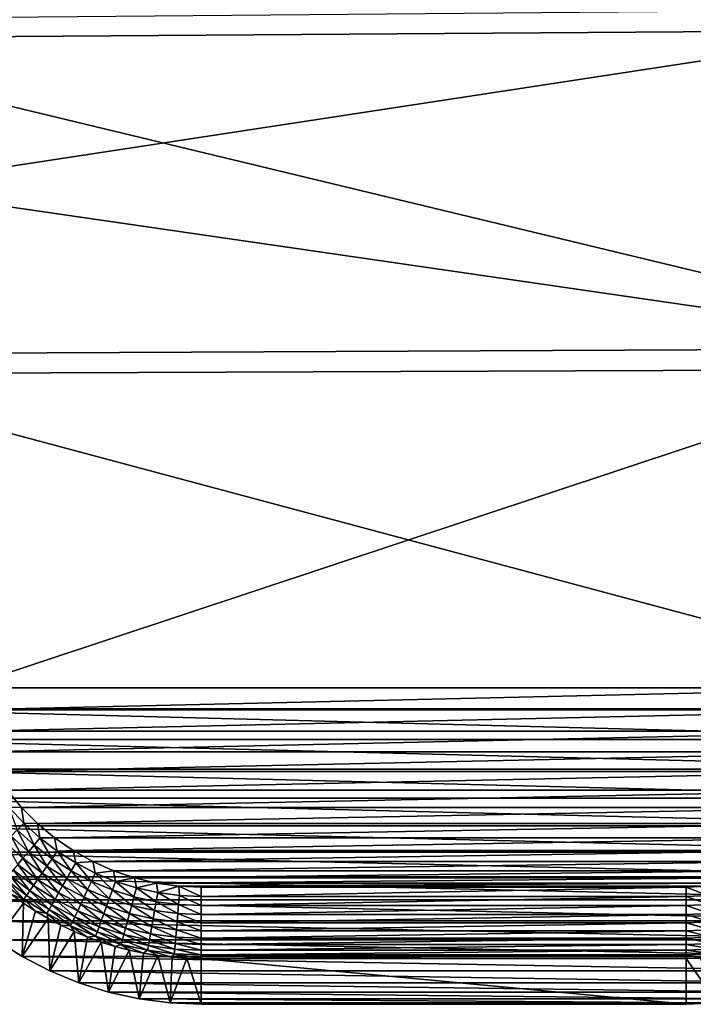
# Model space of a CAD drawing. Extents: x -320 to 320, y -695 to 695.
# Tile 32 of 169: x 198 to 238, y -695 to -637. Entities that reach past the tile are written whole.
import ezdxf

# ---------------------------------------------------------------- set-up
doc = ezdxf.new("R2010")
doc.units = 0
doc.header["$LTSCALE"] = 50.062222
for name, color, linetype in [('1', 7, 'CONTINUOUS'), ('12', 7, 'CONTINUOUS'), ('13', 7, 'CONTINUOUS'), ('14', 7, 'CONTINUOUS'), ('2', 7, 'CONTINUOUS'), ('58', 7, 'CONTINUOUS'), ('59', 7, 'CONTINUOUS'), ('60', 7, 'CONTINUOUS')]:
    doc.layers.add(name, color=color, linetype=linetype)

msp = doc.modelspace()

# ---------------------------------------------------------------- linework, layer by layer
at = {"layer": '1', "color": 7, "linetype": 'CONTINUOUS'}
for points in [[(266.367, -637.097), (177.452, -617.643), (269.79, -616.733), (266.367, -637.097)], [(180.828, -637.704), (177.452, -617.643), (266.367, -637.097), (180.828, -637.704)], [(262.833, -657.442), (180.828, -637.704), (266.367, -637.097), (262.833, -657.442)], [(184.312, -657.745), (180.828, -637.704), (262.833, -657.442), (184.312, -657.745)], [(259.188, -677.768), (184.312, -657.745), (262.833, -657.442), (259.188, -677.768)], [(187.904, -677.768), (184.312, -657.745), (259.188, -677.768), (187.904, -677.768)], [(188.318, -679.59), (187.904, -677.768), (258.773, -679.59), (188.318, -679.59)], [(258.773, -679.59), (187.904, -677.768), (259.188, -677.768), (258.773, -679.59)], [(188.889, -681.368), (188.318, -679.59), (258.202, -681.368), (188.889, -681.368)], [(258.202, -681.368), (188.318, -679.59), (258.773, -679.59), (258.202, -681.368)], [(189.612, -683.091), (188.889, -681.368), (257.479, -683.091), (189.612, -683.091)], [(257.479, -683.091), (188.889, -681.368), (258.202, -681.368), (257.479, -683.091)], [(190.482, -684.744), (189.612, -683.091), (256.609, -684.744), (190.482, -684.744)], [(256.609, -684.744), (189.612, -683.091), (257.479, -683.091), (256.609, -684.744)], [(191.492, -686.315), (190.482, -684.744), (255.599, -686.315), (191.492, -686.315)], [(255.599, -686.315), (190.482, -684.744), (256.609, -684.744), (255.599, -686.315)], [(192.635, -687.793), (191.492, -686.315), (254.457, -687.793), (192.635, -687.793)], [(254.457, -687.793), (191.492, -686.315), (255.599, -686.315), (254.457, -687.793)], [(193.901, -689.166), (192.635, -687.793), (253.19, -689.166), (193.901, -689.166)], [(253.19, -689.166), (192.635, -687.793), (254.457, -687.793), (253.19, -689.166)], [(195.282, -690.424), (193.901, -689.166), (251.809, -690.424), (195.282, -690.424)], [(251.809, -690.424), (193.901, -689.166), (253.19, -689.166), (251.809, -690.424)], [(196.767, -691.557), (195.282, -690.424), (250.324, -691.557), (196.767, -691.557)], [(250.324, -691.557), (195.282, -690.424), (251.809, -690.424), (250.324, -691.557)], [(198.345, -692.557), (196.767, -691.557), (248.746, -692.557), (198.345, -692.557)], [(248.746, -692.557), (196.767, -691.557), (250.324, -691.557), (248.746, -692.557)], [(200.004, -693.417), (198.345, -692.557), (247.087, -693.417), (200.004, -693.417)], [(247.087, -693.417), (198.345, -692.557), (248.746, -692.557), (247.087, -693.417)], [(201.731, -694.129), (200.004, -693.417), (245.361, -694.129), (201.731, -694.129)], [(245.361, -694.129), (200.004, -693.417), (247.087, -693.417), (245.361, -694.129)], [(203.513, -694.688), (201.731, -694.129), (243.578, -694.688), (203.513, -694.688)], [(243.578, -694.688), (201.731, -694.129), (245.361, -694.129), (243.578, -694.688)], [(205.337, -695.091), (203.513, -694.688), (241.754, -695.091), (205.337, -695.091)], [(241.754, -695.091), (203.513, -694.688), (243.578, -694.688), (241.754, -695.091)], [(207.189, -695.334), (205.337, -695.091), (239.902, -695.334), (207.189, -695.334)], [(239.902, -695.334), (205.337, -695.091), (241.754, -695.091), (239.902, -695.334)], [(209.056, -695.415), (207.189, -695.334), (238.036, -695.415), (209.056, -695.415)], [(238.036, -695.415), (207.189, -695.334), (239.902, -695.334), (238.036, -695.415)]]:
    msp.add_3dface(points, dxfattribs=at)
at = {"layer": '12', "color": 7, "linetype": 'CONTINUOUS'}
for points in [[(197.72, -688.859, 7.965), (196.767, -691.557), (198.424, -689.369, 7.965), (197.72, -688.859, 7.965)], [(196.767, -691.557), (198.345, -692.557), (198.424, -689.369, 7.965), (196.767, -691.557)], [(198.424, -689.369, 7.965), (198.345, -692.557), (199.152, -689.845, 7.965), (198.424, -689.369, 7.965)], [(199.152, -689.845, 7.965), (198.345, -692.557), (199.9, -690.286, 7.965), (199.152, -689.845, 7.965)], [(198.345, -692.557), (200.004, -693.417), (199.9, -690.286, 7.965), (198.345, -692.557)], [(199.9, -690.286, 7.965), (200.004, -693.417), (200.669, -690.693, 7.965), (199.9, -690.286, 7.965)], [(200.669, -690.693, 7.965), (200.004, -693.417), (201.455, -691.064, 7.965), (200.669, -690.693, 7.965)], [(200.004, -693.417), (201.731, -694.129), (201.455, -691.064, 7.965), (200.004, -693.417)], [(201.455, -691.064, 7.965), (201.731, -694.129), (202.258, -691.397, 7.965), (201.455, -691.064, 7.965)], [(202.258, -691.397, 7.965), (201.731, -694.129), (203.076, -691.694, 7.965), (202.258, -691.397, 7.965)], [(201.731, -694.129), (203.513, -694.688), (203.076, -691.694, 7.965), (201.731, -694.129)], [(203.076, -691.694, 7.965), (203.513, -694.688), (203.906, -691.952, 7.965), (203.076, -691.694, 7.965)], [(203.906, -691.952, 7.965), (203.513, -694.688), (204.747, -692.171, 7.965), (203.906, -691.952, 7.965)], [(203.513, -694.688), (205.337, -695.091), (204.747, -692.171, 7.965), (203.513, -694.688)], [(204.747, -692.171, 7.965), (205.337, -695.091), (205.598, -692.351, 7.965), (204.747, -692.171, 7.965)], [(205.598, -692.351, 7.965), (205.337, -695.091), (206.456, -692.491, 7.965), (205.598, -692.351, 7.965)], [(205.337, -695.091), (207.189, -695.334), (206.456, -692.491, 7.965), (205.337, -695.091)], [(206.456, -692.491, 7.965), (207.189, -695.334), (207.319, -692.592, 7.965), (206.456, -692.491, 7.965)], [(207.319, -692.592, 7.965), (207.189, -695.334), (208.186, -692.652, 7.965), (207.319, -692.592, 7.965)], [(207.189, -695.334), (209.056, -695.415), (208.186, -692.652, 7.965), (207.189, -695.334)], [(208.186, -692.652, 7.965), (209.056, -695.415), (209.056, -692.672, 7.965), (208.186, -692.652, 7.965)]]:
    msp.add_3dface(points, dxfattribs=at)
at = {"layer": '13', "color": 7, "linetype": 'CONTINUOUS'}
for points in [[(209.056, -695.415), (238.036, -695.415), (209.056, -692.672, 7.965), (209.056, -695.415)], [(209.056, -692.672, 7.965), (238.036, -695.415), (238.036, -692.672, 7.965), (209.056, -692.672, 7.965)]]:
    msp.add_3dface(points, dxfattribs=at)
at = {"layer": '14', "color": 7, "linetype": 'CONTINUOUS'}
for points in [[(238.036, -692.672, 7.965), (239.902, -695.334), (238.905, -692.652, 7.965), (238.036, -692.672, 7.965)], [(238.036, -695.415), (239.902, -695.334), (238.036, -692.672, 7.965), (238.036, -695.415)]]:
    msp.add_3dface(points, dxfattribs=at)
at = {"layer": '2', "color": 7, "linetype": 'CONTINUOUS'}
for points in [[(189.461, -646.588, 11), (259.47, -635.918, 11), (187.725, -636.524, 11), (189.461, -646.588, 11)], [(255.942, -656.226, 11), (259.47, -635.918, 11), (189.461, -646.588, 11), (255.942, -656.226, 11)], [(191.203, -656.528, 11), (255.942, -656.226, 11), (189.461, -646.588, 11), (191.203, -656.528, 11)], [(194.788, -676.514, 11), (255.942, -656.226, 11), (191.203, -656.528, 11), (194.788, -676.514, 11)], [(252.303, -676.514, 11), (255.942, -656.226, 11), (194.788, -676.514, 11), (252.303, -676.514, 11)], [(195.09, -677.824, 11), (252.303, -676.514, 11), (194.788, -676.514, 11), (195.09, -677.824, 11)], [(252.002, -677.824, 11), (252.303, -676.514, 11), (195.09, -677.824, 11), (252.002, -677.824, 11)], [(195.512, -679.1, 11), (252.002, -677.824, 11), (195.09, -677.824, 11), (195.512, -679.1, 11)], [(251.58, -679.1, 11), (252.002, -677.824, 11), (195.512, -679.1, 11), (251.58, -679.1, 11)], [(196.05, -680.331, 11), (251.58, -679.1, 11), (195.512, -679.1, 11), (196.05, -680.331, 11)], [(251.042, -680.331, 11), (251.58, -679.1, 11), (196.05, -680.331, 11), (251.042, -680.331, 11)], [(196.7, -681.508, 11), (251.042, -680.331, 11), (196.05, -680.331, 11), (196.7, -681.508, 11)], [(250.392, -681.508, 11), (251.042, -680.331, 11), (196.7, -681.508, 11), (250.392, -681.508, 11)], [(197.455, -682.619, 11), (250.392, -681.508, 11), (196.7, -681.508, 11), (197.455, -682.619, 11)], [(249.636, -682.619, 11), (250.392, -681.508, 11), (197.455, -682.619, 11), (249.636, -682.619, 11)], [(198.311, -683.656, 11), (249.636, -682.619, 11), (197.455, -682.619, 11), (198.311, -683.656, 11)], [(248.78, -683.656, 11), (249.636, -682.619, 11), (198.311, -683.656, 11), (248.78, -683.656, 11)], [(199.259, -684.608, 11), (248.78, -683.656, 11), (198.311, -683.656, 11), (199.259, -684.608, 11)], [(247.832, -684.608, 11), (248.78, -683.656, 11), (199.259, -684.608, 11), (247.832, -684.608, 11)], [(200.291, -685.469, 11), (247.832, -684.608, 11), (199.259, -684.608, 11), (200.291, -685.469, 11)], [(246.8, -685.469, 11), (247.832, -684.608, 11), (200.291, -685.469, 11), (246.8, -685.469, 11)], [(201.398, -686.231, 11), (246.8, -685.469, 11), (200.291, -685.469, 11), (201.398, -686.231, 11)], [(245.693, -686.231, 11), (246.8, -685.469, 11), (201.398, -686.231, 11), (245.693, -686.231, 11)], [(202.571, -686.887, 11), (245.693, -686.231, 11), (201.398, -686.231, 11), (202.571, -686.887, 11)], [(244.52, -686.887, 11), (245.693, -686.231, 11), (202.571, -686.887, 11), (244.52, -686.887, 11)], [(203.8, -687.432, 11), (244.52, -686.887, 11), (202.571, -686.887, 11), (203.8, -687.432, 11)], [(243.291, -687.432, 11), (244.52, -686.887, 11), (203.8, -687.432, 11), (243.291, -687.432, 11)], [(205.074, -687.86, 11), (243.291, -687.432, 11), (203.8, -687.432, 11), (205.074, -687.86, 11)], [(242.017, -687.86, 11), (243.291, -687.432, 11), (205.074, -687.86, 11), (242.017, -687.86, 11)], [(206.382, -688.169, 11), (242.017, -687.86, 11), (205.074, -687.86, 11), (206.382, -688.169, 11)], [(240.709, -688.169, 11), (242.017, -687.86, 11), (206.382, -688.169, 11), (240.709, -688.169, 11)], [(207.713, -688.355, 11), (240.709, -688.169, 11), (206.382, -688.169, 11), (207.713, -688.355, 11)], [(239.378, -688.355, 11), (240.709, -688.169, 11), (207.713, -688.355, 11), (239.378, -688.355, 11)], [(209.056, -688.418, 11), (239.378, -688.355, 11), (207.713, -688.355, 11), (209.056, -688.418, 11)], [(238.036, -688.418, 11), (239.378, -688.355, 11), (209.056, -688.418, 11), (238.036, -688.418, 11)]]:
    msp.add_3dface(points, dxfattribs=at)
at = {"layer": '58', "color": 7, "linetype": 'CONTINUOUS'}
for points in [[(239.378, -688.355, 11), (238.036, -688.418, 11), (239.342, -688.913, 10.966), (239.378, -688.355, 11)], [(239.342, -688.913, 10.966), (238.036, -688.418, 11), (238.036, -688.969, 10.966), (239.342, -688.913, 10.966)], [(239.342, -688.913, 10.966), (238.036, -688.969, 10.966), (239.39, -689.459, 10.863), (239.342, -688.913, 10.966)], [(239.39, -689.459, 10.863), (238.036, -688.969, 10.966), (238.036, -689.518, 10.863), (239.39, -689.459, 10.863)], [(239.39, -689.459, 10.863), (238.036, -689.518, 10.863), (239.436, -689.988, 10.694), (239.39, -689.459, 10.863)], [(239.436, -689.988, 10.694), (238.036, -689.518, 10.863), (238.036, -690.049, 10.694), (239.436, -689.988, 10.694)], [(239.436, -689.988, 10.694), (238.036, -690.049, 10.694), (239.48, -690.493, 10.46), (239.436, -689.988, 10.694)], [(239.48, -690.493, 10.46), (238.036, -690.049, 10.694), (238.036, -690.555, 10.46), (239.48, -690.493, 10.46)], [(239.48, -690.493, 10.46), (238.036, -690.555, 10.46), (239.521, -690.964, 10.165), (239.48, -690.493, 10.46)], [(239.521, -690.964, 10.165), (238.036, -690.555, 10.46), (238.036, -691.029, 10.165), (239.521, -690.964, 10.165)], [(239.521, -690.964, 10.165), (238.036, -691.029, 10.165), (239.559, -691.396, 9.814), (239.521, -690.964, 10.165)], [(239.559, -691.396, 9.814), (238.036, -691.029, 10.165), (238.036, -691.462, 9.814), (239.559, -691.396, 9.814)], [(239.559, -691.396, 9.814), (238.036, -691.462, 9.814), (239.592, -691.781, 9.411), (239.559, -691.396, 9.814)], [(239.592, -691.781, 9.411), (238.036, -691.462, 9.814), (238.036, -691.849, 9.411), (239.592, -691.781, 9.411)], [(239.592, -691.781, 9.411), (238.036, -691.849, 9.411), (239.621, -692.114, 8.965), (239.592, -691.781, 9.411)], [(239.621, -692.114, 8.965), (238.036, -691.849, 9.411), (238.036, -692.183, 8.965), (239.621, -692.114, 8.965)], [(239.621, -692.114, 8.965), (238.036, -692.183, 8.965), (239.645, -692.389, 8.48), (239.621, -692.114, 8.965)], [(239.645, -692.389, 8.48), (238.036, -692.183, 8.965), (238.036, -692.459, 8.48), (239.645, -692.389, 8.48)], [(238.905, -692.652, 7.965), (239.645, -692.389, 8.48), (238.036, -692.459, 8.48), (238.905, -692.652, 7.965)], [(238.036, -692.672, 7.965), (238.905, -692.652, 7.965), (238.036, -692.459, 8.48), (238.036, -692.672, 7.965)]]:
    msp.add_3dface(points, dxfattribs=at)
at = {"layer": '59', "color": 7, "linetype": 'CONTINUOUS'}
for points in [[(238.036, -688.418, 11), (209.056, -688.418, 11), (209.056, -688.969, 10.966), (238.036, -688.418, 11)], [(238.036, -688.969, 10.966), (238.036, -688.418, 11), (209.056, -688.969, 10.966), (238.036, -688.969, 10.966)], [(238.036, -689.518, 10.863), (238.036, -688.969, 10.966), (209.056, -689.518, 10.863), (238.036, -689.518, 10.863)], [(209.056, -689.518, 10.863), (238.036, -688.969, 10.966), (209.056, -688.969, 10.966), (209.056, -689.518, 10.863)], [(238.036, -690.049, 10.694), (238.036, -689.518, 10.863), (209.056, -690.049, 10.694), (238.036, -690.049, 10.694)], [(209.056, -690.049, 10.694), (238.036, -689.518, 10.863), (209.056, -689.518, 10.863), (209.056, -690.049, 10.694)], [(238.036, -690.555, 10.46), (238.036, -690.049, 10.694), (209.056, -690.555, 10.46), (238.036, -690.555, 10.46)], [(209.056, -690.555, 10.46), (238.036, -690.049, 10.694), (209.056, -690.049, 10.694), (209.056, -690.555, 10.46)], [(238.036, -691.029, 10.165), (238.036, -690.555, 10.46), (209.056, -691.029, 10.165), (238.036, -691.029, 10.165)], [(209.056, -691.029, 10.165), (238.036, -690.555, 10.46), (209.056, -690.555, 10.46), (209.056, -691.029, 10.165)], [(238.036, -691.462, 9.814), (238.036, -691.029, 10.165), (209.056, -691.462, 9.814), (238.036, -691.462, 9.814)], [(209.056, -691.462, 9.814), (238.036, -691.029, 10.165), (209.056, -691.029, 10.165), (209.056, -691.462, 9.814)], [(238.036, -691.849, 9.411), (238.036, -691.462, 9.814), (209.056, -691.849, 9.411), (238.036, -691.849, 9.411)], [(209.056, -691.849, 9.411), (238.036, -691.462, 9.814), (209.056, -691.462, 9.814), (209.056, -691.849, 9.411)], [(238.036, -692.183, 8.965), (238.036, -691.849, 9.411), (209.056, -692.183, 8.965), (238.036, -692.183, 8.965)], [(209.056, -692.183, 8.965), (238.036, -691.849, 9.411), (209.056, -691.849, 9.411), (209.056, -692.183, 8.965)], [(238.036, -692.459, 8.48), (238.036, -692.183, 8.965), (209.056, -692.459, 8.48), (238.036, -692.459, 8.48)], [(209.056, -692.459, 8.48), (238.036, -692.183, 8.965), (209.056, -692.183, 8.965), (209.056, -692.459, 8.48)], [(209.056, -692.672, 7.965), (238.036, -692.672, 7.965), (238.036, -692.459, 8.48), (209.056, -692.672, 7.965)], [(209.056, -692.672, 7.965), (238.036, -692.459, 8.48), (209.056, -692.459, 8.48), (209.056, -692.672, 7.965)]]:
    msp.add_3dface(points, dxfattribs=at)
at = {"layer": '60', "color": 7, "linetype": 'CONTINUOUS'}
for points in [[(198.311, -683.656, 11), (197.455, -682.619, 11), (197.558, -683.632, 10.966), (198.311, -683.656, 11)], [(198.444, -684.594, 10.966), (198.311, -683.656, 11), (197.558, -683.632, 10.966), (198.444, -684.594, 10.966)], [(198.444, -684.594, 10.966), (197.558, -683.632, 10.966), (198.058, -684.983, 10.863), (198.444, -684.594, 10.966)], [(199.259, -684.608, 11), (198.311, -683.656, 11), (198.444, -684.594, 10.966), (199.259, -684.608, 11)], [(199.06, -685.896, 10.863), (198.444, -684.594, 10.966), (198.058, -684.983, 10.863), (199.06, -685.896, 10.863)], [(199.411, -685.475, 10.966), (199.259, -684.608, 11), (198.444, -684.594, 10.966), (199.411, -685.475, 10.966)], [(199.411, -685.475, 10.966), (198.444, -684.594, 10.966), (199.06, -685.896, 10.863), (199.411, -685.475, 10.966)], [(200.291, -685.469, 11), (199.259, -684.608, 11), (199.411, -685.475, 10.966), (200.291, -685.469, 11)], [(198.395, -686.692, 10.46), (197.683, -685.36, 10.694), (197.327, -685.719, 10.46), (198.395, -686.692, 10.46)], [(198.72, -686.304, 10.694), (198.058, -684.983, 10.863), (197.683, -685.36, 10.694), (198.72, -686.304, 10.694)], [(198.72, -686.304, 10.694), (197.683, -685.36, 10.694), (198.395, -686.692, 10.46), (198.72, -686.304, 10.694)], [(199.06, -685.896, 10.863), (198.058, -684.983, 10.863), (198.72, -686.304, 10.694), (199.06, -685.896, 10.863)], [(198.395, -686.692, 10.46), (197.327, -685.719, 10.46), (198.092, -687.056, 10.165), (198.395, -686.692, 10.46)], [(199.834, -687.154, 10.694), (199.06, -685.896, 10.863), (198.72, -686.304, 10.694), (199.834, -687.154, 10.694)], [(200.138, -686.718, 10.863), (199.411, -685.475, 10.966), (199.06, -685.896, 10.863), (200.138, -686.718, 10.863)], [(200.138, -686.718, 10.863), (199.06, -685.896, 10.863), (199.834, -687.154, 10.694), (200.138, -686.718, 10.863)], [(200.451, -686.268, 10.966), (200.291, -685.469, 11), (199.411, -685.475, 10.966), (200.451, -686.268, 10.966)], [(200.451, -686.268, 10.966), (199.411, -685.475, 10.966), (200.138, -686.718, 10.863), (200.451, -686.268, 10.966)], [(201.398, -686.231, 11), (200.291, -685.469, 11), (200.451, -686.268, 10.966), (201.398, -686.231, 11)], [(199.545, -687.57, 10.46), (198.72, -686.304, 10.694), (198.395, -686.692, 10.46), (199.545, -687.57, 10.46)], [(199.834, -687.154, 10.694), (198.72, -686.304, 10.694), (199.545, -687.57, 10.46), (199.834, -687.154, 10.694)], [(201.283, -687.444, 10.863), (200.451, -686.268, 10.966), (200.138, -686.718, 10.863), (201.283, -687.444, 10.863)], [(201.556, -686.968, 10.966), (201.398, -686.231, 11), (200.451, -686.268, 10.966), (201.556, -686.968, 10.966)], [(201.556, -686.968, 10.966), (200.451, -686.268, 10.966), (201.283, -687.444, 10.863), (201.556, -686.968, 10.966)], [(202.571, -686.887, 11), (201.398, -686.231, 11), (201.556, -686.968, 10.966), (202.571, -686.887, 11)], [(199.026, -688.314, 9.814), (198.092, -687.056, 10.165), (197.814, -687.389, 9.814), (199.026, -688.314, 9.814)], [(199.274, -687.958, 10.165), (198.395, -686.692, 10.46), (198.092, -687.056, 10.165), (199.274, -687.958, 10.165)], [(199.274, -687.958, 10.165), (198.092, -687.056, 10.165), (199.026, -688.314, 9.814), (199.274, -687.958, 10.165)], [(199.545, -687.57, 10.46), (198.395, -686.692, 10.46), (199.274, -687.958, 10.165), (199.545, -687.57, 10.46)], [(200.766, -688.344, 10.46), (199.834, -687.154, 10.694), (199.545, -687.57, 10.46), (200.766, -688.344, 10.46)], [(201.018, -687.905, 10.694), (200.138, -686.718, 10.863), (199.834, -687.154, 10.694), (201.018, -687.905, 10.694)], [(201.018, -687.905, 10.694), (199.834, -687.154, 10.694), (200.766, -688.344, 10.46), (201.018, -687.905, 10.694)], [(201.283, -687.444, 10.863), (200.138, -686.718, 10.863), (201.018, -687.905, 10.694), (201.283, -687.444, 10.863)], [(202.487, -688.067, 10.863), (201.556, -686.968, 10.966), (201.283, -687.444, 10.863), (202.487, -688.067, 10.863)], [(202.717, -687.57, 10.966), (202.571, -686.887, 11), (201.556, -686.968, 10.966), (202.717, -687.57, 10.966)], [(202.717, -687.57, 10.966), (201.556, -686.968, 10.966), (202.487, -688.067, 10.863), (202.717, -687.57, 10.966)], [(203.8, -687.432, 11), (202.571, -686.887, 11), (202.717, -687.57, 10.966), (203.8, -687.432, 11)], [(198.615, -688.905, 8.965), (197.567, -687.686, 9.411), (197.353, -687.942, 8.965), (198.615, -688.905, 8.965)], [(198.806, -688.631, 9.411), (197.814, -687.389, 9.814), (197.567, -687.686, 9.411), (198.806, -688.631, 9.411)], [(198.806, -688.631, 9.411), (197.567, -687.686, 9.411), (198.615, -688.905, 8.965), (198.806, -688.631, 9.411)], [(199.026, -688.314, 9.814), (197.814, -687.389, 9.814), (198.806, -688.631, 9.411), (199.026, -688.314, 9.814)], [(200.53, -688.754, 10.165), (199.545, -687.57, 10.46), (199.274, -687.958, 10.165), (200.53, -688.754, 10.165)], [(200.766, -688.344, 10.46), (199.545, -687.57, 10.46), (200.53, -688.754, 10.165), (200.766, -688.344, 10.46)], [(202.263, -688.549, 10.694), (201.283, -687.444, 10.863), (201.018, -687.905, 10.694), (202.263, -688.549, 10.694)], [(202.487, -688.067, 10.863), (201.283, -687.444, 10.863), (202.263, -688.549, 10.694), (202.487, -688.067, 10.863)], [(203.74, -688.584, 10.863), (202.717, -687.57, 10.966), (202.487, -688.067, 10.863), (203.74, -688.584, 10.863)], [(203.927, -688.069, 10.966), (203.8, -687.432, 11), (202.717, -687.57, 10.966), (203.927, -688.069, 10.966)], [(203.927, -688.069, 10.966), (202.717, -687.57, 10.966), (203.74, -688.584, 10.863), (203.927, -688.069, 10.966)], [(205.074, -687.86, 11), (203.8, -687.432, 11), (203.927, -688.069, 10.966), (205.074, -687.86, 11)], [(198.457, -689.131, 8.48), (197.353, -687.942, 8.965), (197.176, -688.154, 8.48), (198.457, -689.131, 8.48)], [(197.72, -688.859, 7.965), (198.457, -689.131, 8.48), (197.176, -688.154, 8.48), (197.72, -688.859, 7.965)], [(198.615, -688.905, 8.965), (197.353, -687.942, 8.965), (198.457, -689.131, 8.48), (198.615, -688.905, 8.965)], [(200.122, -689.465, 9.411), (199.026, -688.314, 9.814), (198.806, -688.631, 9.411), (200.122, -689.465, 9.411)], [(200.314, -689.13, 9.814), (199.274, -687.958, 10.165), (199.026, -688.314, 9.814), (200.314, -689.13, 9.814)], [(200.314, -689.13, 9.814), (199.026, -688.314, 9.814), (200.122, -689.465, 9.411), (200.314, -689.13, 9.814)], [(200.53, -688.754, 10.165), (199.274, -687.958, 10.165), (200.314, -689.13, 9.814), (200.53, -688.754, 10.165)], [(201.85, -689.438, 10.165), (200.766, -688.344, 10.46), (200.53, -688.754, 10.165), (201.85, -689.438, 10.165)], [(202.05, -689.009, 10.46), (201.018, -687.905, 10.694), (200.766, -688.344, 10.46), (202.05, -689.009, 10.46)], [(202.05, -689.009, 10.46), (200.766, -688.344, 10.46), (201.85, -689.438, 10.165), (202.05, -689.009, 10.46)], [(202.263, -688.549, 10.694), (201.018, -687.905, 10.694), (202.05, -689.009, 10.46), (202.263, -688.549, 10.694)], [(203.559, -689.084, 10.694), (202.487, -688.067, 10.863), (202.263, -688.549, 10.694), (203.559, -689.084, 10.694)], [(203.74, -688.584, 10.863), (202.487, -688.067, 10.863), (203.559, -689.084, 10.694), (203.74, -688.584, 10.863)], [(205.033, -688.99, 10.863), (203.927, -688.069, 10.966), (203.74, -688.584, 10.863), (205.033, -688.99, 10.863)], [(205.175, -688.461, 10.966), (205.074, -687.86, 11), (203.927, -688.069, 10.966), (205.175, -688.461, 10.966)], [(205.175, -688.461, 10.966), (203.927, -688.069, 10.966), (205.033, -688.99, 10.863), (205.175, -688.461, 10.966)], [(206.382, -688.169, 11), (205.074, -687.86, 11), (205.175, -688.461, 10.966), (206.382, -688.169, 11)], [(206.452, -688.742, 10.966), (206.382, -688.169, 11), (205.175, -688.461, 10.966), (206.452, -688.742, 10.966)], [(207.713, -688.355, 11), (206.382, -688.169, 11), (206.452, -688.742, 10.966), (207.713, -688.355, 11)], [(207.749, -688.913, 10.966), (207.713, -688.355, 11), (206.452, -688.742, 10.966), (207.749, -688.913, 10.966)], [(209.056, -688.418, 11), (207.713, -688.355, 11), (209.056, -688.969, 10.966), (209.056, -688.418, 11)], [(209.056, -688.969, 10.966), (207.713, -688.355, 11), (207.749, -688.913, 10.966), (209.056, -688.969, 10.966)], [(197.72, -688.859, 7.965), (198.424, -689.369, 7.965), (198.457, -689.131, 8.48), (197.72, -688.859, 7.965)], [(199.818, -689.994, 8.48), (198.615, -688.905, 8.965), (198.457, -689.131, 8.48), (199.818, -689.994, 8.48)], [(199.955, -689.755, 8.965), (198.806, -688.631, 9.411), (198.615, -688.905, 8.965), (199.955, -689.755, 8.965)], [(199.955, -689.755, 8.965), (198.615, -688.905, 8.965), (199.818, -689.994, 8.48), (199.955, -689.755, 8.965)], [(200.122, -689.465, 9.411), (198.806, -688.631, 9.411), (199.955, -689.755, 8.965), (200.122, -689.465, 9.411)], [(201.668, -689.831, 9.814), (200.53, -688.754, 10.165), (200.314, -689.13, 9.814), (201.668, -689.831, 9.814)], [(201.85, -689.438, 10.165), (200.53, -688.754, 10.165), (201.668, -689.831, 9.814), (201.85, -689.438, 10.165)], [(203.386, -689.56, 10.46), (202.263, -688.549, 10.694), (202.05, -689.009, 10.46), (203.386, -689.56, 10.46)], [(203.559, -689.084, 10.694), (202.263, -688.549, 10.694), (203.386, -689.56, 10.46), (203.559, -689.084, 10.694)], [(204.896, -689.504, 10.694), (203.74, -688.584, 10.863), (203.559, -689.084, 10.694), (204.896, -689.504, 10.694)], [(205.033, -688.99, 10.863), (203.74, -688.584, 10.863), (204.896, -689.504, 10.694), (205.033, -688.99, 10.863)], [(206.357, -689.283, 10.863), (205.175, -688.461, 10.966), (205.033, -688.99, 10.863), (206.357, -689.283, 10.863)], [(206.452, -688.742, 10.966), (205.175, -688.461, 10.966), (206.357, -689.283, 10.863), (206.452, -688.742, 10.966)], [(207.701, -689.459, 10.863), (206.452, -688.742, 10.966), (206.357, -689.283, 10.863), (207.701, -689.459, 10.863)], [(207.749, -688.913, 10.966), (206.452, -688.742, 10.966), (207.701, -689.459, 10.863), (207.749, -688.913, 10.966)], [(209.056, -689.518, 10.863), (207.749, -688.913, 10.966), (207.701, -689.459, 10.863), (209.056, -689.518, 10.863)], [(209.056, -689.518, 10.863), (209.056, -688.969, 10.966), (207.749, -688.913, 10.966), (209.056, -689.518, 10.863)], [(198.424, -689.369, 7.965), (199.152, -689.845, 7.965), (198.457, -689.131, 8.48), (198.424, -689.369, 7.965)], [(199.152, -689.845, 7.965), (199.818, -689.994, 8.48), (198.457, -689.131, 8.48), (199.152, -689.845, 7.965)], [(201.365, -690.485, 8.965), (200.122, -689.465, 9.411), (199.955, -689.755, 8.965), (201.365, -690.485, 8.965)], [(201.505, -690.182, 9.411), (200.314, -689.13, 9.814), (200.122, -689.465, 9.411), (201.505, -690.182, 9.411)], [(201.505, -690.182, 9.411), (200.122, -689.465, 9.411), (201.365, -690.485, 8.965), (201.505, -690.182, 9.411)], [(201.668, -689.831, 9.814), (200.314, -689.13, 9.814), (201.505, -690.182, 9.411), (201.668, -689.831, 9.814)], [(203.077, -690.413, 9.814), (201.85, -689.438, 10.165), (201.668, -689.831, 9.814), (203.077, -690.413, 9.814)], [(203.225, -690.005, 10.165), (202.05, -689.009, 10.46), (201.85, -689.438, 10.165), (203.225, -690.005, 10.165)], [(203.225, -690.005, 10.165), (201.85, -689.438, 10.165), (203.077, -690.413, 9.814), (203.225, -690.005, 10.165)], [(203.386, -689.56, 10.46), (202.05, -689.009, 10.46), (203.225, -690.005, 10.165), (203.386, -689.56, 10.46)], [(204.766, -689.993, 10.46), (203.559, -689.084, 10.694), (203.386, -689.56, 10.46), (204.766, -689.993, 10.46)], [(204.896, -689.504, 10.694), (203.559, -689.084, 10.694), (204.766, -689.993, 10.46), (204.896, -689.504, 10.694)], [(206.178, -690.305, 10.46), (204.896, -689.504, 10.694), (204.766, -689.993, 10.46), (206.178, -690.305, 10.46)], [(206.265, -689.806, 10.694), (205.033, -688.99, 10.863), (204.896, -689.504, 10.694), (206.265, -689.806, 10.694)], [(206.265, -689.806, 10.694), (204.896, -689.504, 10.694), (206.178, -690.305, 10.46), (206.265, -689.806, 10.694)], [(206.357, -689.283, 10.863), (205.033, -688.99, 10.863), (206.265, -689.806, 10.694), (206.357, -689.283, 10.863)], [(207.655, -689.988, 10.694), (206.357, -689.283, 10.863), (206.265, -689.806, 10.694), (207.655, -689.988, 10.694)], [(207.701, -689.459, 10.863), (206.357, -689.283, 10.863), (207.655, -689.988, 10.694), (207.701, -689.459, 10.863)], [(209.056, -690.049, 10.694), (207.701, -689.459, 10.863), (207.655, -689.988, 10.694), (209.056, -690.049, 10.694)], [(209.056, -690.049, 10.694), (209.056, -689.518, 10.863), (207.701, -689.459, 10.863), (209.056, -690.049, 10.694)], [(199.152, -689.845, 7.965), (199.9, -690.286, 7.965), (199.818, -689.994, 8.48), (199.152, -689.845, 7.965)], [(201.248, -690.735, 8.48), (199.955, -689.755, 8.965), (199.818, -689.994, 8.48), (201.248, -690.735, 8.48)], [(199.9, -690.286, 7.965), (200.669, -690.693, 7.965), (199.818, -689.994, 8.48), (199.9, -690.286, 7.965)], [(200.669, -690.693, 7.965), (201.248, -690.735, 8.48), (199.818, -689.994, 8.48), (200.669, -690.693, 7.965)], [(201.365, -690.485, 8.965), (199.955, -689.755, 8.965), (201.248, -690.735, 8.48), (201.365, -690.485, 8.965)], [(202.946, -690.776, 9.411), (201.668, -689.831, 9.814), (201.505, -690.182, 9.411), (202.946, -690.776, 9.411)], [(203.077, -690.413, 9.814), (201.668, -689.831, 9.814), (202.946, -690.776, 9.411), (203.077, -690.413, 9.814)], [(204.532, -690.869, 9.814), (203.225, -690.005, 10.165), (203.077, -690.413, 9.814), (204.532, -690.869, 9.814)], [(204.644, -690.45, 10.165), (203.386, -689.56, 10.46), (203.225, -690.005, 10.165), (204.644, -690.45, 10.165)], [(204.644, -690.45, 10.165), (203.225, -690.005, 10.165), (204.532, -690.869, 9.814), (204.644, -690.45, 10.165)], [(204.766, -689.993, 10.46), (203.386, -689.56, 10.46), (204.644, -690.45, 10.165), (204.766, -689.993, 10.46)], [(206.096, -690.771, 10.165), (204.766, -689.993, 10.46), (204.644, -690.45, 10.165), (206.096, -690.771, 10.165)], [(206.178, -690.305, 10.46), (204.766, -689.993, 10.46), (206.096, -690.771, 10.165), (206.178, -690.305, 10.46)], [(207.611, -690.493, 10.46), (206.265, -689.806, 10.694), (206.178, -690.305, 10.46), (207.611, -690.493, 10.46)], [(207.655, -689.988, 10.694), (206.265, -689.806, 10.694), (207.611, -690.493, 10.46), (207.655, -689.988, 10.694)], [(209.056, -690.555, 10.46), (207.655, -689.988, 10.694), (207.611, -690.493, 10.46), (209.056, -690.555, 10.46)], [(209.056, -690.555, 10.46), (209.056, -690.049, 10.694), (207.655, -689.988, 10.694), (209.056, -690.555, 10.46)], [(200.669, -690.693, 7.965), (201.455, -691.064, 7.965), (201.248, -690.735, 8.48), (200.669, -690.693, 7.965)], [(202.738, -691.349, 8.48), (201.365, -690.485, 8.965), (201.248, -690.735, 8.48), (202.738, -691.349, 8.48)], [(202.832, -691.09, 8.965), (201.505, -690.182, 9.411), (201.365, -690.485, 8.965), (202.832, -691.09, 8.965)], [(202.832, -691.09, 8.965), (201.365, -690.485, 8.965), (202.738, -691.349, 8.48), (202.832, -691.09, 8.965)], [(202.946, -690.776, 9.411), (201.505, -690.182, 9.411), (202.832, -691.09, 8.965), (202.946, -690.776, 9.411)], [(204.432, -691.243, 9.411), (203.077, -690.413, 9.814), (202.946, -690.776, 9.411), (204.432, -691.243, 9.411)], [(204.532, -690.869, 9.814), (203.077, -690.413, 9.814), (204.432, -691.243, 9.411), (204.532, -690.869, 9.814)], [(206.021, -691.198, 9.814), (204.644, -690.45, 10.165), (204.532, -690.869, 9.814), (206.021, -691.198, 9.814)], [(206.096, -690.771, 10.165), (204.644, -690.45, 10.165), (206.021, -691.198, 9.814), (206.096, -690.771, 10.165)], [(207.57, -690.964, 10.165), (206.178, -690.305, 10.46), (206.096, -690.771, 10.165), (207.57, -690.964, 10.165)], [(207.611, -690.493, 10.46), (206.178, -690.305, 10.46), (207.57, -690.964, 10.165), (207.611, -690.493, 10.46)], [(209.056, -691.029, 10.165), (207.611, -690.493, 10.46), (207.57, -690.964, 10.165), (209.056, -691.029, 10.165)], [(209.056, -691.029, 10.165), (209.056, -690.555, 10.46), (207.611, -690.493, 10.46), (209.056, -691.029, 10.165)], [(201.455, -691.064, 7.965), (202.258, -691.397, 7.965), (201.248, -690.735, 8.48), (201.455, -691.064, 7.965)], [(202.258, -691.397, 7.965), (202.738, -691.349, 8.48), (201.248, -690.735, 8.48), (202.258, -691.397, 7.965)], [(204.275, -691.832, 8.48), (202.832, -691.09, 8.965), (202.738, -691.349, 8.48), (204.275, -691.832, 8.48)], [(204.346, -691.565, 8.965), (202.946, -690.776, 9.411), (202.832, -691.09, 8.965), (204.346, -691.565, 8.965)], [(204.346, -691.565, 8.965), (202.832, -691.09, 8.965), (204.275, -691.832, 8.48), (204.346, -691.565, 8.965)], [(204.432, -691.243, 9.411), (202.946, -690.776, 9.411), (204.346, -691.565, 8.965), (204.432, -691.243, 9.411)], [(205.896, -691.907, 8.965), (204.432, -691.243, 9.411), (204.346, -691.565, 8.965), (205.896, -691.907, 8.965)], [(205.954, -691.579, 9.411), (204.532, -690.869, 9.814), (204.432, -691.243, 9.411), (205.954, -691.579, 9.411)], [(205.954, -691.579, 9.411), (204.432, -691.243, 9.411), (205.896, -691.907, 8.965), (205.954, -691.579, 9.411)], [(206.021, -691.198, 9.814), (204.532, -690.869, 9.814), (205.954, -691.579, 9.411), (206.021, -691.198, 9.814)], [(207.499, -691.781, 9.411), (206.021, -691.198, 9.814), (205.954, -691.579, 9.411), (207.499, -691.781, 9.411)], [(207.532, -691.396, 9.814), (206.096, -690.771, 10.165), (206.021, -691.198, 9.814), (207.532, -691.396, 9.814)], [(207.532, -691.396, 9.814), (206.021, -691.198, 9.814), (207.499, -691.781, 9.411), (207.532, -691.396, 9.814)], [(207.57, -690.964, 10.165), (206.096, -690.771, 10.165), (207.532, -691.396, 9.814), (207.57, -690.964, 10.165)], [(209.056, -691.462, 9.814), (207.57, -690.964, 10.165), (207.532, -691.396, 9.814), (209.056, -691.462, 9.814)], [(209.056, -691.462, 9.814), (209.056, -691.029, 10.165), (207.57, -690.964, 10.165), (209.056, -691.462, 9.814)], [(202.258, -691.397, 7.965), (203.076, -691.694, 7.965), (202.738, -691.349, 8.48), (202.258, -691.397, 7.965)], [(203.076, -691.694, 7.965), (203.906, -691.952, 7.965), (202.738, -691.349, 8.48), (203.076, -691.694, 7.965)], [(203.906, -691.952, 7.965), (204.275, -691.832, 8.48), (202.738, -691.349, 8.48), (203.906, -691.952, 7.965)], [(203.906, -691.952, 7.965), (204.747, -692.171, 7.965), (204.275, -691.832, 8.48), (203.906, -691.952, 7.965)], [(205.848, -692.179, 8.48), (204.346, -691.565, 8.965), (204.275, -691.832, 8.48), (205.848, -692.179, 8.48)], [(204.747, -692.171, 7.965), (205.598, -692.351, 7.965), (204.275, -691.832, 8.48), (204.747, -692.171, 7.965)], [(205.598, -692.351, 7.965), (205.848, -692.179, 8.48), (204.275, -691.832, 8.48), (205.598, -692.351, 7.965)], [(205.896, -691.907, 8.965), (204.346, -691.565, 8.965), (205.848, -692.179, 8.48), (205.896, -691.907, 8.965)], [(207.47, -692.114, 8.965), (205.954, -691.579, 9.411), (205.896, -691.907, 8.965), (207.47, -692.114, 8.965)], [(207.499, -691.781, 9.411), (205.954, -691.579, 9.411), (207.47, -692.114, 8.965), (207.499, -691.781, 9.411)], [(209.056, -692.183, 8.965), (207.499, -691.781, 9.411), (207.47, -692.114, 8.965), (209.056, -692.183, 8.965)], [(209.056, -691.849, 9.411), (207.532, -691.396, 9.814), (207.499, -691.781, 9.411), (209.056, -691.849, 9.411)], [(209.056, -692.183, 8.965), (209.056, -691.849, 9.411), (207.499, -691.781, 9.411), (209.056, -692.183, 8.965)], [(209.056, -691.849, 9.411), (209.056, -691.462, 9.814), (207.532, -691.396, 9.814), (209.056, -691.849, 9.411)], [(205.598, -692.351, 7.965), (206.456, -692.491, 7.965), (205.848, -692.179, 8.48), (205.598, -692.351, 7.965)], [(207.446, -692.389, 8.48), (205.896, -691.907, 8.965), (205.848, -692.179, 8.48), (207.446, -692.389, 8.48)], [(206.456, -692.491, 7.965), (207.319, -692.592, 7.965), (205.848, -692.179, 8.48), (206.456, -692.491, 7.965)], [(207.319, -692.592, 7.965), (207.446, -692.389, 8.48), (205.848, -692.179, 8.48), (207.319, -692.592, 7.965)], [(207.47, -692.114, 8.965), (205.896, -691.907, 8.965), (207.446, -692.389, 8.48), (207.47, -692.114, 8.965)], [(207.319, -692.592, 7.965), (208.186, -692.652, 7.965), (207.446, -692.389, 8.48), (207.319, -692.592, 7.965)], [(209.056, -692.459, 8.48), (207.47, -692.114, 8.965), (207.446, -692.389, 8.48), (209.056, -692.459, 8.48)], [(208.186, -692.652, 7.965), (209.056, -692.672, 7.965), (207.446, -692.389, 8.48), (208.186, -692.652, 7.965)], [(209.056, -692.672, 7.965), (209.056, -692.459, 8.48), (207.446, -692.389, 8.48), (209.056, -692.672, 7.965)], [(209.056, -692.459, 8.48), (209.056, -692.183, 8.965), (207.47, -692.114, 8.965), (209.056, -692.459, 8.48)]]:
    msp.add_3dface(points, dxfattribs=at)

doc.saveas('drawing.dxf')
